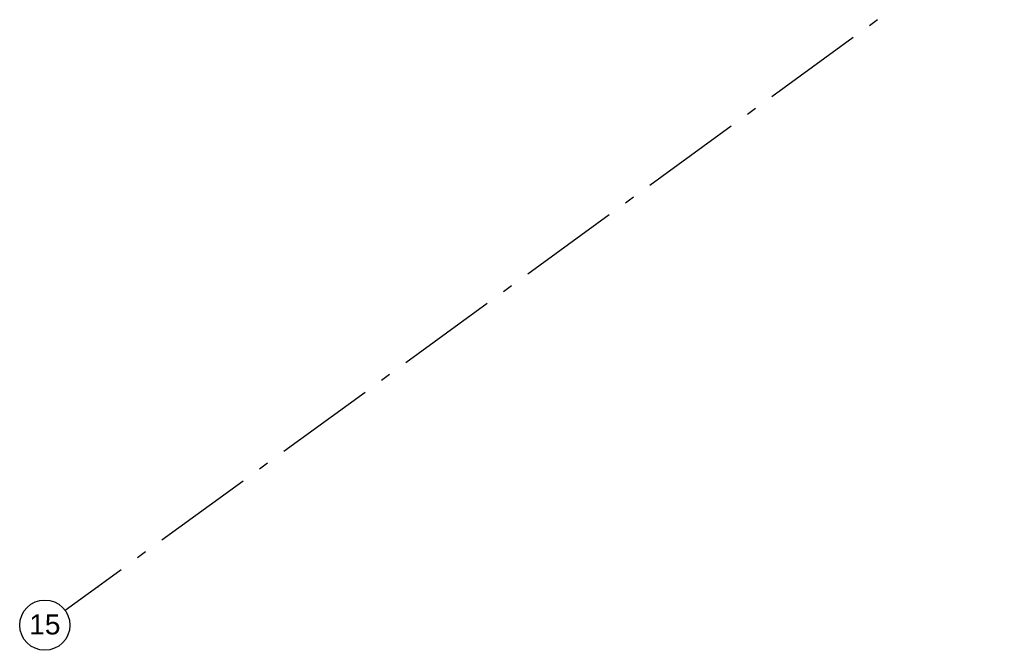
# Model space of a CAD drawing. Header units: millimetres. Extents: x -150 to 340869, y -1115 to 365939.
# Tile 120 of 193: x 321358 to 326254, y 330847 to 333981. Entities that reach past the tile are written whole.
import ezdxf
from ezdxf.enums import TextEntityAlignment as Align

# ---------------------------------------------------------------- set-up
doc = ezdxf.new("R2010")
doc.units = ezdxf.units.MM
doc.header["$LTSCALE"] = 0.5
doc.header["$MEASUREMENT"] = 0
doc.linetypes.add('Akselinje', pattern=[1500, 1000, -200, 100, -200])
doc.linetypes.add('PLINE', pattern=[0])
doc.layers.add('82-- Modullinjer(Nye konstruksjoner)', color=7, linetype='Continuous')
doc.layers.add('842-M___1_50 Målsetting bygning(Nye konstruksjoner)', color=7, linetype='Continuous')
doc.styles.add('GENERATED_STYLE_2', font='arial.ttf')
doc.styles.add('GENERATED_STYLE_4', font='arial.ttf')
doc.dimstyles.new('GENERATED_STYLE__3', dxfattribs={"dimtxt": 100, "dimasz": 95, "dimexe": 0.18, "dimexo": 0.0625, "dimgap": 0, "dimtad": 1, "dimdec": 0, "dimzin": 0, "dimdsep": 46, "dimtxsty": 'GENERATED_STYLE_2', "dimblk": 'ARROWHEAD_6', "dimblk1": 'ARROWHEAD_6', "dimblk2": 'ARROWHEAD_6', "dimcen": 0.09, "dimse1": 1, "dimse2": 1, "dimclrd": 256, "dimclre": 256, "dimclrt": 256, "dimadec": 1, "dimazin": 0, "dimtfac": 1, "dimtdec": 4, "dimtmove": 0, "dimatfit": 3, "dimfxl": 1, "dimtolj": 1, "dimtzin": 0, "dimarcsym": 0})

# ---------------------------------------------------------------- blocks, each defined once
blk = doc.blocks.new('Standard grid marker[17]', base_point=(340226.8, 344590.2))
at = {"layer": '82-- Modullinjer(Nye konstruksjoner)', "linetype": 'Akselinje'}
for p, q in [((340065, 344472.7), (321745.9, 331163)), ((321745.9, 331163), (321584.1, 331045.5))]:
    blk.add_line(p, q, dxfattribs=at)
at = {"layer": '82-- Modullinjer(Nye konstruksjoner)', "linetype": 'PLINE'}
blk.add_circle((321483, 330972), 125, dxfattribs=at)
at = {"layer": '82-- Modullinjer(Nye konstruksjoner)', "linetype": 'Akselinje'}
blk.add_point((321745.9, 331163), dxfattribs=at)
blk.add_point((321745.9, 331163), dxfattribs=at)
at = {"layer": '82-- Modullinjer(Nye konstruksjoner)', "style": 'GENERATED_STYLE_4'}
for tag, p in [('AC_MarkerText_1_0', (340327.9, 344717.4)), ('AC_MarkerText_1_1', (321483, 331025.7))]:
    blk.add_attdef(tag, text='', height=100, rotation=360, dxfattribs=at).set_placement(p, align=Align.TOP_CENTER)
blk = doc.blocks.new('*D140')
at = {"layer": '842-M___1_50 Målsetting bygning(Nye konstruksjoner)', "linetype": 'PLINE'}
for p, q in [((336762.4, 338584.4), (336652.1, 338736)), ((336696.2, 338590.4), (336718.3, 338730)), ((336707.2, 338660.2), (336767.9, 338704.3)), ((327727.2, 332135.8), (336707.2, 338660.2)), ((327782.3, 332060), (327672.1, 332211.6)), ((327738.2, 332205.6), (327716.1, 332066)), ((327666.5, 332091.7), (327727.2, 332135.8))]:
    blk.add_line(p, q, dxfattribs=at)
at = {"layer": '842-M___1_50 Målsetting bygning(Nye konstruksjoner)', "insert": (332039.9, 335293.9), "char_height": 100, "attachment_point": 7, "rotation": 36, "style": 'GENERATED_STYLE_2'}
blk.add_mtext('\\A1;{\\pql;\\fArial|b0|i0|c0|p0;\\W1.000000;11\xa0100}', dxfattribs=at)
blk = doc.blocks.new('ARROWHEAD_6')
at = {"linetype": 'Continuous'}
for p, q in [((0, 0), (-1, 0)), ((-0.5, -0.5), (0.5, 0.5))]:
    blk.add_line(p, q, dxfattribs=at)

msp = doc.modelspace()

# ---------------------------------------------------------------- block references
at = {"layer": '82-- Modullinjer(Nye konstruksjoner)', "linetype": 'PLINE'}
ref = msp.add_blockref('Standard grid marker[17]', (340226.8, 344590.2), dxfattribs=at)
ref.add_attrib('AC_MarkerText_1_1', '15', dxfattribs={"color": 7, "height": 100, "rotation": 360, "style": 'GENERATED_STYLE_4'}).set_placement((321483, 331025.7), align=Align.TOP_CENTER)

# ---------------------------------------------------------------- dimensions: what is measured, and where the dimension line sits
at = {"layer": '842-M___1_50 Målsetting bygning(Nye konstruksjoner)', "linetype": 'Continuous'}
dim = msp.add_linear_dim(base=(336707.2, 338660.2), p1=(325788.8, 334803.8), p2=(334768.9, 341328.2), angle=36, dimstyle='GENERATED_STYLE__3', dxfattribs=at)
dim.commit()
dim.dimension.update_dxf_attribs({"geometry": '*D140', "text_midpoint": (332180.1, 335457.5), "dimtype": 160, "text_rotation": 36})

doc.saveas('drawing.dxf')
